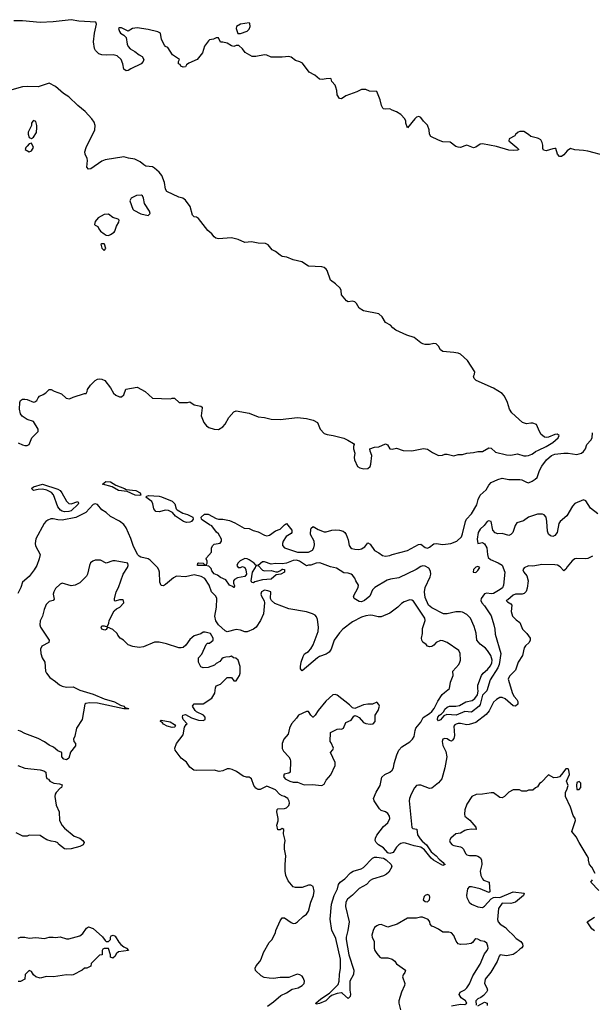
# Model space of a CAD drawing. Header units: inches. Extents: x 2386215 to 2556187, y 580866 to 760840.
# Tile 139 of 203: x 2485283 to 2490489, y 674080 to 683032. Entities that reach past the tile are written whole.
import ezdxf

# ---------------------------------------------------------------- set-up
doc = ezdxf.new("R2010")
doc.units = ezdxf.units.IN
doc.header["$MEASUREMENT"] = 0
for name, color, linetype in [('C4687', 7, 'Continuous'), ('C4688', 7, 'Continuous'), ('C4697', 7, 'Continuous'), ('C4698', 7, 'Continuous')]:
    doc.layers.add(name, color=color, linetype=linetype)

msp = doc.modelspace()

# ---------------------------------------------------------------- linework, layer by layer
at = {"layer": 'C4687', "color": 5}
for points, elevation in [([(2490000, 679309.1), (2489980.9, 679350), (2489950, 679363), (2489930, 679364.2), (2489890, 679357), (2489855.3, 679370), (2489757.6, 679457.6), (2489738, 679490), (2489717, 679550), (2489690, 679608.7), (2489670, 679633.2), (2489590, 679682.7), (2489434, 679750), (2489414, 679770), (2489408, 679790), (2489419, 679810), (2489422, 679830), (2489353.4, 679933.4), (2489290, 679989.2), (2489270, 679999.3), (2489266.3, 680000)], 40), ([(2485270, 679184), (2485310, 679164.9), (2485330, 679160.7), (2485350, 679160.7), (2485368.7, 679170), (2485393.2, 679230), (2485450, 679286.8), (2485452, 679310), (2485410, 679377.2), (2485350, 679396.2), (2485306.5, 679426.5), (2485289.7, 679449.7), (2485282, 679490), (2485283.7, 679550), (2485290, 679570.7), (2485310, 679580.5), (2485330, 679581.3), (2485350, 679578.7), (2485410, 679555.3), (2485421.7, 679558.3), (2485438.4, 679570), (2485450, 679593.4), (2485464.5, 679610), (2485497.2, 679622.8), (2485521.5, 679638.5), (2485550, 679670.7), (2485570, 679670.5), (2485595.3, 679655.3), (2485664.7, 679630), (2485704.7, 679590), (2485735.1, 679584.9), (2485770, 679601), (2485872, 679632), (2485888, 679632), (2485898, 679650), (2485899, 679670), (2485926, 679710), (2485969.6, 679750.4), (2485990, 679762), (2486010, 679765.5), (2486030, 679763), (2486056, 679750), (2486110, 679684.7), (2486137.3, 679637.3), (2486158, 679618), (2486190, 679602), (2486210, 679604), (2486230, 679621), (2486247, 679673), (2486350, 679690.5), (2486424, 679650), (2486491.3, 679591.3), (2486654, 679586), (2486670, 679592), (2486690, 679592), (2486732.7, 679552.7), (2486810, 679551), (2486830, 679558), (2486870.8, 679530.8), (2486930, 679518.8), (2486941, 679510), (2486942, 679502), (2486932.7, 679430), (2486957, 679370), (2486980.4, 679340.4), (2487003.8, 679323.8), (2487050, 679308.4), (2487090, 679306), (2487129.4, 679330), (2487150, 679354), (2487184.1, 679415.9), (2487230, 679466), (2487250, 679476), (2487370, 679454.9), (2487450, 679419.5), (2487510, 679415.3), (2487570, 679400.9), (2487650, 679395.4), (2487810, 679414.7), (2487890, 679405.7), (2487951.3, 679390), (2487990, 679370.6), (2488016.5, 679310), (2488050.7, 679270), (2488079.4, 679259.4), (2488132.3, 679252.3), (2488230, 679226), (2488266, 679210), (2488318, 679178), (2488324.7, 679170), (2488318, 679150), (2488318, 679130), (2488331, 679090), (2488322.8, 679050), (2488326.8, 679030), (2488356, 678970), (2488376.3, 678956.3), (2488412.5, 678947.5), (2488450, 678951), (2488469, 678970), (2488477.2, 678990), (2488484, 679070), (2488468.7, 679110), (2488468, 679130), (2488510, 679146), (2488550, 679147.3), (2488610, 679174.8), (2488626.8, 679166.8), (2488650, 679131.3), (2488670, 679126), (2488710, 679136), (2488770, 679114.8), (2488850, 679110.6), (2488953.4, 679133.4), (2488990, 679126.8), (2489036.8, 679096.8), (2489090.7, 679070.7), (2489126.3, 679073.7), (2489150, 679082.8), (2489170, 679082.8), (2489230, 679067.3), (2489270, 679078), (2489310, 679078), (2489350, 679090.8), (2489410, 679096), (2489450, 679106), (2489490, 679106), (2489550, 679138.8), (2489570, 679136), (2489610, 679100.7), (2489710, 679075.3), (2489750, 679071.7), (2489810, 679083.7), (2489867, 679067), (2489886.9, 679066.9), (2489910.7, 679069.3), (2489938.6, 679081.4), (2489956, 679090), (2489973.6, 679106.4), (2490000, 679118.4)], 40), ([(2490000, 678535.7), (2489990, 678535.7), (2489910.3, 678510), (2489863.1, 678476.9), (2489803.8, 678456.2), (2489787.4, 678432.6), (2489766.4, 678370), (2489750, 678349.8), (2489730, 678343.5), (2489670, 678361.7), (2489630, 678356.8), (2489605.8, 678365.8), (2489586.3, 678390), (2489569.4, 678469.4), (2489550, 678476.3), (2489534.8, 678470), (2489505.9, 678434.1), (2489470, 678399.7), (2489450.2, 678370), (2489441.6, 678310), (2489449.1, 678269.1), (2489490, 678278), (2489510, 678266.5), (2489530.8, 678230), (2489536.1, 678170), (2489542.9, 678142.9), (2489563.2, 678123.2), (2489634.7, 678094.7), (2489670, 678073.4), (2489694, 678010), (2489682.5, 677890), (2489672.7, 677867.3), (2489651.8, 677850), (2489590, 677815.9), (2489570, 677811.5), (2489530, 677816.8), (2489508.8, 677811.2), (2489479.5, 677770), (2489477, 677750), (2489484.6, 677730), (2489510, 677701.3), (2489570, 677613.2), (2489595.4, 677530), (2489603.4, 677490), (2489604.9, 677444.9), (2489659.1, 677270), (2489643.7, 677170), (2489630, 677138.5), (2489560.8, 677030), (2489530.6, 676930), (2489490.3, 676889.7), (2489470, 676806), (2489462, 676790), (2489390, 676737.2), (2489330, 676740.9), (2489251.3, 676710), (2489165.8, 676714.2), (2489138, 676702), (2489110, 676666), (2489090, 676656), (2489082.4, 676670), (2489083.5, 676690), (2489100.5, 676710), (2489119.6, 676720.4), (2489138.5, 676741.5), (2489150, 676764.4), (2489170, 676782.6), (2489190, 676791.1), (2489250, 676791), (2489282, 676798), (2489340.9, 676830), (2489398.6, 676841.4), (2489420.7, 676859.3), (2489445.3, 676894.7), (2489452.1, 676927.9), (2489448, 676950), (2489450, 676981), (2489482.4, 677070), (2489496.1, 677090), (2489536, 677124), (2489564.2, 677155.8), (2489576.6, 677183.4), (2489578.7, 677210), (2489566.4, 677250), (2489537.2, 677297.2), (2489518.5, 677318.5), (2489470, 677353.2), (2489439.9, 677390), (2489432.9, 677452.9), (2489415.2, 677515.2), (2489381.5, 677590), (2489350, 677623.6), (2489310, 677645.9), (2489290, 677647.9), (2489250, 677647.1), (2489170, 677628.6), (2489137, 677630), (2489030, 677683.8), (2489001.4, 677710), (2488970, 677778.9), (2488964.2, 677830), (2488969.3, 677870.7), (2489014.6, 677965.4), (2489020.4, 677990), (2489018.8, 678018.8), (2489004.6, 678044.6), (2488970, 678063.7), (2488950, 678066.3), (2488930, 678060.2), (2488886.5, 678033.5), (2488730, 677956.1), (2488654.5, 677945.5), (2488623.7, 677936.3), (2488513, 677870), (2488492.1, 677847.9), (2488465.5, 677790), (2488418.4, 677750), (2488390, 677740.4), (2488370, 677743.1), (2488325.1, 677770), (2488317.4, 677790), (2488360.5, 677870), (2488364.5, 677890), (2488339.3, 677930), (2488330, 677955.3), (2488310, 677982), (2488298, 677990), (2488270, 677999), (2488230, 678004), (2488164.7, 678044.7), (2488110, 678058), (2488012.5, 678092.5), (2487978, 678090), (2487930, 678073.3), (2487910, 678073.3), (2487890, 678066), (2487826, 678110), (2487798.6, 678118.6), (2487770, 678115.9), (2487710, 678091.5), (2487670, 678084), (2487610, 678086.6), (2487570, 678080.5), (2487510, 678103), (2487490, 678103.6), (2487451, 678070), (2487490, 678028.2), (2487510, 678020.5), (2487570, 678023), (2487610.7, 678010.7), (2487630, 678013), (2487655.6, 678024.4), (2487670, 678037.3), (2487676.8, 678036.8), (2487691.8, 678031.8), (2487690.2, 678010), (2487657.3, 677990), (2487615.4, 677984.6), (2487570, 677944.4), (2487490, 677939), (2487420.4, 677919.6), (2487410, 677911.6), (2487394.8, 677914.8), (2487387.8, 677930), (2487400.7, 678010), (2487427.6, 678050), (2487430, 678062), (2487446, 678070), (2487430, 678072.3), (2487414.5, 678090), (2487370, 678120.5), (2487350, 678129.6), (2487330, 678132), (2487288.4, 678111.6), (2487266.8, 678090), (2487256, 678070), (2487270, 678051.3), (2487290, 678051), (2487310, 678060.7), (2487330, 678050.6), (2487340.5, 678030), (2487344, 677990), (2487330.4, 677969.6), (2487263.1, 677956.9), (2487236.7, 677943.3), (2487228, 677930), (2487227.5, 677907.5), (2487234.8, 677885.2), (2487234, 677870), (2487230, 677869.4), (2487219.5, 677879.5), (2487189.7, 677890), (2487158.9, 677938.9), (2487110, 677961.3), (2487082.3, 677982.3), (2487050, 677992.7), (2487030, 678021.2), (2487022.9, 678042.9), (2487002.5, 678062.5), (2486970, 678069.7), (2486901.2, 678070), (2486902, 678090), (2486910, 678093.4), (2486950.9, 678090.9), (2486970, 678072), (2486980.4, 678079.6), (2486988, 678090), (2486988.7, 678110), (2486978, 678130), (2486980.4, 678139.6), (2487026, 678190), (2487028, 678230), (2487038, 678250), (2487050, 678262), (2487107.3, 678272.7), (2487118, 678290), (2487118, 678310), (2487090, 678358), (2487073.2, 678373.2), (2487029.2, 678430), (2487010, 678438), (2486943.4, 678483.4), (2486937.4, 678490), (2486934.2, 678510), (2486964.9, 678535.1), (2486996, 678536), (2487070, 678496.1), (2487090, 678490.3), (2487130, 678491.1), (2487190, 678478.5), (2487237.9, 678457.9), (2487324.7, 678410), (2487370, 678404.9), (2487406.8, 678386.8), (2487450, 678376.5), (2487510, 678344.6), (2487530, 678339.5), (2487554.9, 678345.1), (2487610, 678386), (2487650, 678398.8), (2487690, 678438.8), (2487710, 678451.3), (2487756.4, 678390), (2487758, 678370), (2487750, 678359.3), (2487705.8, 678334.2), (2487679.1, 678290), (2487673.4, 678270), (2487674, 678250), (2487691.3, 678230), (2487810, 678191.7), (2487910, 678191), (2487945.4, 678210), (2487958, 678230), (2487964, 678256), (2487962, 678290), (2487928, 678350), (2487930, 678402), (2487932.7, 678410), (2487950, 678424.9), (2487995.8, 678395.8), (2488050, 678376), (2488070, 678375.6), (2488122, 678390), (2488150, 678392.4), (2488192, 678390), (2488222.9, 678382.9), (2488240.5, 678370), (2488253, 678350), (2488270, 678302), (2488277.6, 678250), (2488291.5, 678231.5), (2488303.6, 678223.6), (2488330, 678216.5), (2488366, 678214), (2488390, 678219.5), (2488421.7, 678238.3), (2488450, 678274), (2488470, 678262), (2488510, 678206), (2488550, 678186), (2488580.5, 678160.5), (2488610, 678154), (2488650, 678160.7), (2488670, 678170.4), (2488810, 678205.5), (2488910, 678260.9), (2488930, 678263.7), (2488970, 678233.4), (2488990, 678227.5), (2489010, 678235.8), (2489050, 678265), (2489070, 678270.2), (2489130, 678259.2), (2489203.7, 678270), (2489258.7, 678290), (2489299.5, 678330), (2489310, 678356.3), (2489335, 678470), (2489345.2, 678490), (2489390, 678540.1), (2489440.4, 678619.6), (2489452.4, 678670), (2489470, 678707.5), (2489523.2, 678756.8), (2489550, 678799.7), (2489570, 678822.5), (2489630, 678852.4), (2489670, 678863.1), (2489730.1, 678850.1), (2489831.2, 678851.2), (2489850, 678847.1), (2489890, 678825.5), (2489910, 678822.3), (2489943.6, 678836.4), (2489970, 678853), (2489987, 678870), (2490000, 678905.5)], 20), ([(2490000, 678072.9), (2489950, 678063.5), (2489910, 678067.3), (2489870, 678049), (2489859.1, 678030), (2489867.7, 678010), (2489894.6, 677974.6), (2489905.7, 677930), (2489898, 677862), (2489886.9, 677833.1), (2489870, 677815.1), (2489850.5, 677809.5), (2489790, 677809.4), (2489770, 677799.6), (2489722.8, 677757.2), (2489707.3, 677750), (2489718, 677738), (2489750, 677721), (2489758.8, 677710), (2489750.4, 677650), (2489764.4, 677610), (2489796, 677576), (2489830.8, 677550), (2489853.4, 677490), (2489895.5, 677450), (2489923.8, 677410), (2489925.5, 677390), (2489916.3, 677370), (2489881.5, 677338.5), (2489870, 677321.2), (2489853.7, 677250), (2489815.1, 677190), (2489790, 677118.4), (2489737, 677063), (2489725, 677035), (2489765.3, 676905.3), (2489778.6, 676878.6), (2489802.9, 676850), (2489812, 676832), (2489811.8, 676810), (2489790, 676789.8), (2489770, 676794.4), (2489697.6, 676857.6), (2489670, 676869.4), (2489650, 676867.8), (2489618.3, 676850), (2489590, 676827.1), (2489550.6, 676749.4), (2489524.4, 676715.6), (2489430, 676641.1), (2489370, 676623.5), (2489350, 676621.6), (2489290, 676633), (2489270, 676632.7), (2489251.8, 676628.2), (2489240.4, 676619.6), (2489231.8, 676608.2), (2489235.7, 676524.3), (2489230, 676495.1), (2489219.7, 676480.3), (2489210, 676471.5), (2489190, 676478), (2489170, 676492.2), (2489150, 676497.2), (2489130.3, 676489.7), (2489123.2, 676470), (2489130, 676434), (2489157.2, 676377.2), (2489168.1, 676330), (2489150.1, 676229.9), (2489120.2, 676130), (2489090, 676093.5), (2489030, 676046.3), (2489010, 676041.8), (2488930, 676070.9), (2488910, 676073.5), (2488890, 676069.6), (2488872.1, 676047.9), (2488841.5, 675990), (2488826.2, 675950), (2488823.9, 675930), (2488847.3, 675687.3), (2488858.4, 675678.4), (2488892.8, 675672.8), (2488901.4, 675621.4), (2488923.6, 675583.6), (2488941.9, 675561.9), (2488982.6, 675530), (2489025.3, 675465.3), (2489070.3, 675430), (2489098, 675398), (2489134.6, 675370), (2489139, 675359), (2489150.3, 675350), (2489130, 675343.1), (2489045.3, 675390), (2489023.4, 675410), (2488963, 675483), (2488930, 675507.9), (2488870, 675519.4), (2488790, 675546.2), (2488770, 675548.2), (2488750, 675542.7), (2488730, 675530.5), (2488710, 675509.8), (2488679.5, 675460.5), (2488650, 675451), (2488630, 675457.5), (2488590, 675501.5), (2488544.9, 675530), (2488525.4, 675550), (2488515.5, 675570), (2488517, 675590), (2488530, 675618.5), (2488590, 675697.3), (2488630, 675730.7), (2488648, 675770), (2488645.7, 675790), (2488630, 675815.4), (2488610, 675829.7), (2488570, 675843), (2488555.8, 675855.8), (2488506.2, 675930), (2488501.4, 675950), (2488522.9, 676010), (2488559.8, 676070), (2488575.5, 676144.5), (2488601.6, 676170), (2488650, 676190.3), (2488671.1, 676210), (2488680.5, 676230), (2488686.6, 676270), (2488711.1, 676348.9), (2488731.5, 676390), (2488757.8, 676422.2), (2488830, 676465.2), (2488855.6, 676490), (2488870, 676514.4), (2488877.7, 676570), (2488885.7, 676590), (2488930, 676644.7), (2488951.7, 676688.3), (2489010, 676722.8), (2489030, 676741.9), (2489052.2, 676770), (2489085.2, 676834.8), (2489124.5, 676895.5), (2489144.3, 676915.7), (2489191.5, 676950), (2489200.5, 677010), (2489223.6, 677070), (2489222.7, 677110), (2489274.5, 677170), (2489285.6, 677190), (2489289.6, 677210), (2489287, 677270), (2489275.9, 677295.9), (2489170, 677369.4), (2489130, 677384.5), (2489110, 677386.6), (2489071, 677370), (2489050, 677345.2), (2489030, 677334), (2489010, 677329.4), (2488990, 677335.3), (2488979, 677350), (2488950, 677372.3), (2488939.7, 677390), (2488935.4, 677410), (2488944.2, 677450), (2488944.4, 677495.6), (2488969.6, 677570), (2488966, 677590), (2488863.8, 677743.8), (2488850, 677755.1), (2488830, 677756.9), (2488780.3, 677739.7), (2488755.8, 677724.2), (2488720.4, 677690), (2488650, 677636.4), (2488570, 677603.1), (2488541.4, 677601.4), (2488495.4, 677615.4), (2488470, 677618), (2488430, 677612.3), (2488390, 677598.7), (2488310, 677556.5), (2488221.5, 677490), (2488190, 677455.8), (2488142.5, 677390), (2488115.1, 677310), (2488097.8, 677282.2), (2488070, 677262), (2488010, 677241.8), (2487990, 677229.8), (2487850, 677113), (2487837.2, 677130), (2487836.5, 677150), (2487842, 677190), (2487859.3, 677240.7), (2487873.1, 677266.9), (2487910, 677288.5), (2487930, 677310.8), (2487950, 677347.3), (2487996.9, 677470), (2488001.3, 677510), (2487990, 677579), (2487982.1, 677602.1), (2487970, 677618), (2487946.6, 677630), (2487890, 677647), (2487730, 677676.2), (2487604.4, 677724.4), (2487574, 677750), (2487564, 677770), (2487566, 677830), (2487540.4, 677840.4), (2487510, 677844), (2487481, 677830), (2487476, 677810), (2487481, 677790), (2487506.6, 677746.6), (2487510.5, 677730.5), (2487498.8, 677630), (2487471.2, 677570), (2487431.9, 677508.1), (2487408, 677490), (2487350, 677466.6), (2487330, 677466.7), (2487290, 677480.9), (2487250, 677486), (2487170, 677466.2), (2487150, 677474.7), (2487090, 677528.8), (2487065.9, 677565.9), (2487057.6, 677610), (2487072, 677690), (2487076, 677770), (2487067.9, 677790), (2487025.8, 677830), (2487004.9, 677890), (2486965.7, 677950), (2486932.2, 677970), (2486870, 677984), (2486790, 677967.2), (2486710, 677972.4), (2486682, 677958), (2486610, 677895.8), (2486590, 677884.2), (2486570, 677886.6), (2486556.9, 677916.9), (2486555.5, 678010), (2486548.5, 678030), (2486535.4, 678050), (2486470, 678116.9), (2486450, 678130.3), (2486385.3, 678145.3), (2486370, 678153.9), (2486355.7, 678170), (2486315, 678250), (2486294.5, 678314.5), (2486250, 678412.2), (2486230, 678442.4), (2486190, 678471.6), (2486110, 678514), (2486069.8, 678549.8), (2486030, 678574.5), (2485990, 678623.6), (2485970, 678631), (2485950, 678623.1), (2485883.7, 678550), (2485794.7, 678505.3), (2485670, 678481.5), (2485630, 678483.2), (2485586.2, 678493.8), (2485567.4, 678492.6), (2485538.5, 678481.5), (2485520.9, 678470), (2485505.8, 678450), (2485428.8, 678311.2), (2485423.1, 678270), (2485427.7, 678247.7), (2485470.5, 678170), (2485461.6, 678130), (2485438.4, 678070), (2485415.8, 678030), (2485370, 677969.6), (2485310, 677917.2), (2485294.9, 677870), (2485266.3, 677813.7)], 40), ([(2487535.7, 674064.3), (2487590, 674102.3), (2487658.8, 674161.2), (2487710, 674184.9), (2487761.4, 674218.6), (2487816, 674230), (2487852.3, 674250), (2487871.1, 674268.9), (2487874, 674290), (2487860.9, 674320.9), (2487850, 674335.3), (2487829.3, 674349.3), (2487810, 674354), (2487790, 674349.4), (2487730, 674325.1), (2487650, 674322.7), (2487590, 674314), (2487550, 674317.6), (2487504.7, 674324.7), (2487477.7, 674337.7), (2487428.6, 674388.6), (2487423.6, 674410), (2487431.8, 674430), (2487467, 674470), (2487478, 674490), (2487500.9, 674550), (2487550, 674641), (2487577.2, 674670), (2487589.2, 674690), (2487609, 674730), (2487612.3, 674750), (2487650, 674838.8), (2487670, 674867.3), (2487690, 674866.8), (2487750, 674822.8), (2487770, 674814), (2487790, 674818), (2487810, 674828.4), (2487861.3, 674878.7), (2487890, 674900.5), (2487910, 674927.3), (2487931, 675009), (2487955.1, 675070), (2487959.1, 675110), (2487951.1, 675151.1), (2487930, 675162.9), (2487910, 675161.6), (2487850, 675140.7), (2487790, 675142.7), (2487770, 675149.2), (2487722.7, 675202.7), (2487702.7, 675250), (2487696, 675290), (2487696, 675350), (2487702.9, 675430), (2487689.6, 675490), (2487689.5, 675530.5), (2487696, 675570), (2487682, 675630), (2487686, 675670), (2487670, 675678), (2487650, 675666), (2487630, 675666), (2487621.2, 675710), (2487632, 675748), (2487632.1, 675767.9), (2487621.2, 675830), (2487624, 675850), (2487630, 675856), (2487690, 675858.8), (2487710, 675867.3), (2487730, 675886.8), (2487736.3, 675910), (2487734.5, 675925.5), (2487720.5, 675950), (2487691.8, 675970), (2487670, 675976), (2487648.8, 675988.8), (2487609.5, 676030), (2487530, 676064.5), (2487470, 676033.2), (2487450, 676033.2), (2487438.6, 676038.6), (2487430, 676044), (2487412.3, 676070), (2487390, 676128.7), (2487379.5, 676139.5), (2487370, 676145.2), (2487345.6, 676145.6), (2487313.6, 676153.6), (2487255.5, 676195.5), (2487215.5, 676215.5), (2487190, 676221.2), (2487170, 676219.3), (2487130, 676203.7), (2487097.2, 676197.2), (2487050, 676209.2), (2486890, 676205.2), (2486868, 676210), (2486830, 676235.3), (2486800.2, 676280.2), (2486750, 676318), (2486695.3, 676390), (2486694, 676410), (2486709.2, 676450), (2486768.7, 676530), (2486781.2, 676598.8), (2486796.4, 676623.6), (2486806, 676630), (2486769.3, 676669.3), (2486764, 676690), (2486768, 676710), (2486790, 676716), (2486844, 676684), (2486910, 676664), (2486950, 676658.8), (2486968.7, 676670), (2486968.7, 676690), (2486955.3, 676710), (2486890, 676739), (2486879, 676750), (2486855.3, 676790), (2486860.2, 676799.8), (2486870, 676812), (2486950, 676812), (2487030, 676864.7), (2487058, 676910), (2487063.1, 676956.9), (2487070, 676974), (2487110, 676992), (2487170, 677051.3), (2487210, 677052), (2487230, 677022), (2487250, 677022), (2487282, 677070), (2487288, 677090), (2487288.7, 677150), (2487268.4, 677208.4), (2487247.3, 677227.3), (2487228.4, 677228.4), (2487210, 677246), (2487190, 677238), (2487156.4, 677236.4), (2487134, 677230), (2487119.6, 677220.4), (2487103.6, 677196.4), (2487070, 677178), (2487055.3, 677164.7), (2486996.9, 677143.1), (2486950, 677139), (2486928.9, 677148.9), (2486909, 677190), (2486908.7, 677230), (2486938, 677262), (2486978, 677350), (2486990, 677362), (2487010, 677364.7), (2487042, 677390), (2487041.2, 677410), (2487019, 677450), (2486970, 677464), (2486950, 677462), (2486930, 677448.7), (2486870, 677428.7), (2486850, 677415.3), (2486830, 677395.3), (2486794.2, 677345.8), (2486770, 677323.7), (2486750, 677319.5), (2486730, 677322), (2486616.6, 677356.6), (2486550, 677372.7), (2486530, 677373.2), (2486507.5, 677372.5), (2486410, 677329.3), (2486370, 677325.2), (2486312.1, 677332.1), (2486269.6, 677349.6), (2486228, 677390), (2486198, 677410), (2486174.6, 677434.6), (2486168, 677450), (2486130, 677488), (2486110, 677498), (2486090, 677506), (2486078, 677502), (2486070, 677486), (2486058, 677482), (2486029.2, 677490), (2486024, 677510), (2486030, 677522), (2486050, 677522), (2486070, 677514), (2486082, 677518), (2486094.6, 677545.4), (2486095.3, 677570), (2486142, 677658), (2486163.7, 677676.3), (2486194, 677690), (2486228.7, 677730), (2486228, 677750), (2486217.2, 677757.2), (2486190, 677757.2), (2486150, 677744), (2486145.2, 677750), (2486146.3, 677766.3), (2486161.6, 677830), (2486182.4, 677870), (2486225.4, 677990), (2486262.7, 678050), (2486269, 678070), (2486266, 678090), (2486150, 678111.3), (2486130, 678111.2), (2486070, 678092), (2486017, 678117), (2485970, 678118.4), (2485947.3, 678110), (2485927.7, 678092.3), (2485916.4, 678070), (2485898.4, 677990), (2485890, 677973.2), (2485830, 677913.2), (2485788.1, 677891.9), (2485750, 677884.5), (2485670, 677909.5), (2485650, 677900.7), (2485610, 677859.5), (2485593.7, 677830), (2485588.7, 677810), (2485597.5, 677762.5), (2485588, 677752), (2485550, 677742), (2485525.2, 677714.8), (2485504.4, 677670), (2485489.2, 677610), (2485470, 677566), (2485465, 677530), (2485471.5, 677510), (2485552, 677390), (2485548, 677370), (2485484.5, 677335.5), (2485471.8, 677310), (2485476.9, 677270), (2485489, 677230), (2485510.5, 677189.5), (2485518.8, 677110), (2485527.3, 677090), (2485557, 677050), (2485610, 677016.2), (2485645.8, 676985.8), (2485670, 676973.3), (2485710, 676963.3), (2485770, 676964.8), (2485781, 676961), (2485830, 676936.8), (2485950, 676899.2), (2486050, 676855.9), (2486146, 676830), (2486200.6, 676800.6), (2486230.4, 676790), (2486239.5, 676779.5), (2486274.8, 676770), (2486273.2, 676766.8), (2486230, 676765.8), (2485990, 676818.5), (2485918.4, 676821.6), (2485884.2, 676815.8), (2485876.3, 676810), (2485850.3, 676670), (2485800.4, 676590), (2485783.5, 676516.5), (2485772, 676490), (2485774, 676470), (2485791.6, 676451.6), (2485792, 676430), (2485746.4, 676373.6), (2485730, 676318), (2485710, 676302), (2485686, 676310), (2485666, 676330), (2485666, 676370), (2485630, 676384), (2485590, 676417.2), (2485550, 676436), (2485510, 676466.6), (2485450, 676495.1), (2485330, 676542), (2485290, 676564.5), (2485270, 676569.6)], 60), ([(2485266.8, 676250), (2485330, 676226), (2485470, 676210.6), (2485502.8, 676202.8), (2485522, 676190), (2485524.7, 676150), (2485530, 676134), (2485546, 676126), (2485558, 676110), (2485594, 676090), (2485644.7, 676084.7), (2485670, 676074), (2485662, 676050), (2485650, 676044), (2485615.2, 676004.8), (2485606.8, 675990), (2485604, 675970), (2485614, 675890), (2485641.3, 675830), (2485644.9, 675750), (2485670, 675706), (2485690, 675682.8), (2485778, 675610), (2485830, 675590.5), (2485858.8, 675570), (2485870.8, 675550), (2485860.7, 675530), (2485830, 675515.1), (2485750, 675492.3), (2485710, 675489), (2485690, 675494), (2485637.2, 675537.2), (2485630, 675548), (2485610, 675558), (2485570, 675562), (2485530, 675575.3), (2485490, 675598), (2485470, 675615.3), (2485370, 675618), (2485350, 675608), (2485311.6, 675608.4), (2485250, 675639.5)], 60), ([(2490000, 676073), (2489990, 676058), (2489971.6, 676048.4), (2489950, 676026), (2489910, 676028), (2489890, 676018), (2489850, 676018), (2489828.4, 676028.4), (2489770, 676028.7), (2489730, 676009), (2489690, 675969.2), (2489670, 675957.2), (2489650, 675961.2), (2489590, 676001.2), (2489570, 676002.7), (2489490, 675989.2), (2489432.7, 675987.3), (2489394, 675970), (2489350, 675898), (2489330, 675848), (2489326, 675810), (2489331, 675790), (2489374.6, 675754.6), (2489430.8, 675690), (2489432, 675670), (2489392.9, 675672.9), (2489350, 675667), (2489330, 675660.9), (2489290, 675637.2), (2489250, 675629.3), (2489202.8, 675590), (2489190.7, 675570), (2489196.3, 675550), (2489216, 675530), (2489230, 675523), (2489290, 675512.7), (2489304.2, 675504.2), (2489318, 675490), (2489336.3, 675450), (2489350, 675439.3), (2489373.7, 675433.7), (2489430, 675433.4), (2489447.9, 675427.9), (2489471.5, 675411.5), (2489483.1, 675390), (2489485.5, 675350), (2489470.6, 675290), (2489477.1, 675250), (2489490, 675220.7), (2489500.7, 675210), (2489550.4, 675190.4), (2489556.3, 675103.7), (2489550, 675095.3), (2489470, 675129.6), (2489390.7, 675149.3), (2489370, 675149), (2489354.8, 675130), (2489346.7, 675070), (2489348.5, 675050), (2489370.3, 675010), (2489390, 674991.8), (2489450, 674966), (2489490, 674961.3), (2489510, 674972.7), (2489570, 675039.1), (2489590, 675051), (2489610, 675054), (2489650, 675050.6), (2489770, 675102.8), (2489871.3, 675090), (2489864.7, 675070), (2489790, 675009.2), (2489750, 674997), (2489670, 674999), (2489636.4, 674950), (2489627.4, 674850), (2489633.7, 674830), (2489650.5, 674810), (2489699.5, 674779.5), (2489723.1, 674750), (2489769.3, 674709.3), (2489797.4, 674677.4), (2489840.5, 674650), (2489853.4, 674630), (2489858.8, 674610), (2489847.9, 674592.1), (2489830, 674582.7), (2489796.3, 674550), (2489770, 674534), (2489710, 674521.2), (2489651.6, 674528.4), (2489642, 674518), (2489624.2, 674470), (2489567.3, 674372.7), (2489515.8, 674310), (2489510.5, 674270), (2489530.4, 674230), (2489535.5, 674210), (2489527.3, 674190), (2489499.3, 674160.7), (2489477.3, 674142.7), (2489450, 674128.7), (2489431.3, 674110), (2489432, 674072)], 60), ([(2489210, 674066.8), (2489290, 674081), (2489330, 674078), (2489348, 674090), (2489335.3, 674110), (2489298, 674138), (2489278, 674170), (2489288, 674190), (2489330, 674211), (2489350, 674231), (2489374.2, 674265.8), (2489401.8, 674338.2), (2489470, 674444.9), (2489510, 674538.8), (2489534, 674570), (2489541.2, 674590), (2489540.7, 674610), (2489530, 674635.6), (2489510, 674649.5), (2489476.4, 674656.4), (2489450, 674671.5), (2489430, 674675.1), (2489421, 674670), (2489399, 674641), (2489386.6, 674633.4), (2489350, 674626.3), (2489290, 674624.5), (2489270, 674629.3), (2489252.9, 674652.9), (2489230, 674705.2), (2489210, 674729.4), (2489183.8, 674736.2), (2489130, 674737.2), (2489090, 674764), (2489050, 674784), (2489030, 674789), (2489015.3, 674810), (2489013.2, 674830), (2488997.2, 674850), (2488946.8, 674873.2), (2488926.4, 674873.6), (2488890, 674862), (2488810, 674862), (2488714, 674810), (2488650, 674786), (2488630, 674782.7), (2488570, 674805.2), (2488550, 674801.2), (2488530, 674794), (2488510, 674779), (2488496.3, 674750), (2488486, 674710), (2488488, 674690), (2488505.5, 674650), (2488504.9, 674590), (2488510.8, 674570), (2488530, 674541), (2488558, 674510), (2488570, 674502.8), (2488630, 674502.8), (2488670, 674491), (2488693.4, 674473.4), (2488710, 674446.8), (2488791, 674390), (2488786, 674370), (2488770.6, 674349.4), (2488764, 674330), (2488784, 674270), (2488780.7, 674250), (2488754, 674190), (2488730.8, 674110), (2488730.7, 674090), (2488744.7, 674030)], 60), ([(2485270, 674682), (2485290, 674691.3), (2485330, 674691), (2485370, 674681), (2485430, 674686), (2485510, 674678.8), (2485550, 674691.3), (2485588.9, 674691.1), (2485610, 674686), (2485650, 674694.8), (2485710, 674674.8), (2485730, 674674.8), (2485830, 674701), (2485856.6, 674723.4), (2485890, 674771), (2485910, 674782.8), (2485950.4, 674770.4), (2486034.8, 674694.8), (2486059.6, 674659.6), (2486070, 674652), (2486090, 674652), (2486108, 674670), (2486108, 674690), (2486116.4, 674703.6), (2486132, 674710), (2486150, 674698), (2486184.5, 674644.5), (2486203.5, 674623.5), (2486230, 674602), (2486254, 674590), (2486271.3, 674570), (2486182.5, 674557.5), (2486159.8, 674540.2), (2486150, 674518), (2486130, 674498), (2486108.7, 674510), (2486108.4, 674528.4), (2486090, 674586), (2486050, 674586), (2486038, 674582), (2486034, 674570), (2486034, 674530), (2486010, 674528), (2485990, 674508.7), (2485932, 674450), (2485930, 674428), (2485894, 674410), (2485871.3, 674408.7), (2485852, 674390), (2485770, 674349.2), (2485750, 674345.2), (2485709.1, 674349.1), (2485590, 674329.2), (2485526.8, 674333.2), (2485470, 674319), (2485429.1, 674329.1), (2485408.7, 674348.7), (2485390, 674378), (2485370, 674386), (2485334, 674350), (2485330, 674308), (2485290, 674288.7), (2485270, 674288)], 60), ([(2489450, 674066), (2489510, 674098), (2489532, 674090), (2489534.8, 674070)], 60)]:
    msp.add_lwpolyline(points, dxfattribs=dict(at, elevation=elevation))
for points, elevation in [([(2485750, 678630.2), (2485810.8, 678650), (2485816.5, 678636.5), (2485814, 678626), (2485750, 678566.6), (2485730, 678560.6), (2485690, 678558.5), (2485670, 678562.9), (2485652.9, 678572.9), (2485630, 678602.7), (2485590.7, 678710.7), (2485572.7, 678732.7), (2485560.3, 678740.3), (2485530, 678754.7), (2485490, 678762), (2485450, 678760.5), (2485410, 678749.7), (2485389.2, 678770), (2485410, 678785.5), (2485490, 678808.5), (2485630, 678764.1), (2485650, 678750.2), (2485665.6, 678730), (2485710, 678654.9), (2485730, 678634)], 20), ([(2486370, 678705.1), (2486333.2, 678710), (2486261.3, 678741.3), (2486181.6, 678750), (2486123.5, 678783.5), (2486037.6, 678810), (2486067.7, 678832.3), (2486107.7, 678830), (2486158.7, 678798.7), (2486237.3, 678770), (2486250, 678760.5), (2486338, 678750), (2486379.1, 678730), (2486386, 678710)], 20), ([(2486800.8, 678460.8), (2486771.3, 678470), (2486698.8, 678518.8), (2486671.1, 678551.1), (2486637.2, 678570), (2486610, 678570.9), (2486550, 678556.4), (2486521.8, 678561.8), (2486504, 678584), (2486494, 678630), (2486484.8, 678650), (2486429.3, 678690.7), (2486440.1, 678699.9), (2486455.6, 678704.4), (2486550, 678698.2), (2486573.6, 678693.6), (2486670, 678655), (2486692.9, 678630), (2486704.5, 678584.5), (2486714.6, 678574.6), (2486765.5, 678545.5), (2486810, 678532.6), (2486856, 678510), (2486861.8, 678490), (2486845.3, 678470), (2486830, 678463.7)], 20), ([(2489450, 678059), (2489430, 678052.7), (2489410, 678033.2), (2489406, 678010), (2489430, 678005.5), (2489450, 678022.8), (2489468, 678050)], 20), ([(2488150, 676896), (2488130, 676893.2), (2488065.2, 676834.8), (2487997.3, 676750), (2487970, 676708), (2487952, 676690), (2487949.1, 676689.1), (2487930, 676708), (2487910, 676742), (2487890, 676741.2), (2487818.8, 676710), (2487799.6, 676680.4), (2487755.8, 676630), (2487737, 676590), (2487723.1, 676536.9), (2487686, 676490), (2487668.5, 676450), (2487670, 676404.7), (2487682.8, 676382.8), (2487730.6, 676330.6), (2487741, 676310), (2487744.7, 676290), (2487742, 676190), (2487730, 676182), (2487687.7, 676172.3), (2487682.8, 676150), (2487697.3, 676130), (2487738, 676110), (2487770, 676100.7), (2487810, 676098.8), (2487870, 676076), (2487941.2, 676078.8), (2488030, 676068.5), (2488050, 676080.7), (2488070, 676117.3), (2488113.6, 676166.4), (2488152.7, 676250), (2488150, 676278), (2488108, 676370), (2488130, 676394), (2488135.3, 676410), (2488116.4, 676456.4), (2488106, 676470), (2488108, 676550), (2488170, 676581), (2488190, 676584.7), (2488210, 676582), (2488228.4, 676591.6), (2488250, 676642), (2488297.2, 676662.8), (2488321.2, 676698.8), (2488330, 676704.7), (2488350, 676701), (2488370, 676686), (2488410, 676642), (2488430, 676633.4), (2488470, 676626), (2488498, 676630), (2488514, 676650), (2488515.3, 676710), (2488542, 676750), (2488555.3, 676790), (2488550, 676806), (2488530, 676826), (2488491.1, 676808.9), (2488449, 676809), (2488410, 676802), (2488330, 676768), (2488310, 676775.3), (2488282.7, 676802.7), (2488170, 676889.2)], 60), ([(2486670, 676598), (2486624, 676610), (2486590, 676627.3), (2486580.2, 676640.2), (2486563.7, 676650), (2486562, 676658), (2486570, 676664.7), (2486650, 676647.3), (2486690, 676624.7), (2486698.8, 676610), (2486690, 676599)], 60), ([(2488270, 674132.7), (2488219.3, 674179.3), (2488210, 674182.9), (2488170, 674176.9), (2488119.6, 674160.4), (2488097, 674143), (2488067, 674110), (2488010, 674086.2), (2487980.1, 674080.1), (2487976.2, 674090), (2488019.7, 674130), (2488099.4, 674180.6), (2488179.1, 674260.9), (2488188.4, 674290), (2488190.9, 674350), (2488199.8, 674410), (2488200.8, 674490), (2488157.1, 674677.1), (2488146.6, 674706.6), (2488120.7, 674750), (2488107.5, 674852.5), (2488117.3, 674990), (2488142.7, 675070), (2488173, 675130), (2488182, 675170), (2488197.4, 675190), (2488239.1, 675220.9), (2488290, 675275.4), (2488315.6, 675290), (2488389.1, 675310.9), (2488410, 675323.2), (2488491.6, 675408.4), (2488510, 675417.3), (2488530, 675419), (2488590, 675409.3), (2488614, 675394), (2488660.8, 675350), (2488666.9, 675330), (2488638.8, 675281.2), (2488617.4, 675262.6), (2488590, 675247.6), (2488490, 675217), (2488470, 675204.5), (2488437.6, 675170), (2488368.3, 675131.7), (2488310, 675070.8), (2488263.4, 675036.6), (2488247.9, 675010), (2488246.1, 674970), (2488279.5, 674830), (2488268.1, 674750), (2488252, 674690), (2488252.6, 674670), (2488276.8, 674530), (2488321.8, 674390), (2488317.8, 674350), (2488283.7, 674290), (2488284, 674210), (2488292.2, 674172.2), (2488287.3, 674150)], 40), ([(2488990, 675078), (2488970, 675068.7), (2488961.4, 675058.6), (2488951.3, 675030), (2488970, 675016), (2488990, 675011.3), (2489008.7, 675030), (2489012.9, 675052.9), (2489008.4, 675068.4)], 60)]:
    msp.add_lwpolyline(points, close=True, dxfattribs=dict(at, elevation=elevation))
at = {"layer": 'C4688', "color": 5}
for points, elevation in [([(2490000, 681950.3), (2489990, 681955.3), (2489929.3, 681969.3), (2489910, 681988), (2489865.4, 682014.6), (2489830, 682015.3), (2489814, 682010), (2489791.6, 681988.4), (2489784.7, 681975.3), (2489732.7, 681947.3), (2489732, 681930), (2489804.7, 681870), (2489822, 681850), (2489810, 681845.2), (2489770, 681841.6), (2489730, 681845.4), (2489618.7, 681878.7), (2489490, 681903.6), (2489470, 681900.7), (2489430, 681872), (2489410, 681865.6), (2489350, 681889.4), (2489330, 681886), (2489290.3, 681869.7), (2489270, 681872), (2489250, 681879.5), (2489198.4, 681918.4), (2489130, 681920.9), (2489090, 681935.1), (2489022, 681970), (2489008.7, 681990), (2489006, 682030), (2488991.8, 682071.8), (2488954, 682110), (2488930, 682142), (2488912.7, 682152.7), (2488890, 682144), (2488876, 682130), (2488810, 682048.7), (2488794, 682090), (2488793.2, 682110), (2488785.2, 682130), (2488749.5, 682169.5), (2488710, 682195.3), (2488670, 682208.7), (2488650, 682222), (2488610, 682219), (2488590, 682222), (2488586.3, 682226.3), (2488574, 682250), (2488562, 682302), (2488530, 682378), (2488463.1, 682383.1), (2488430, 682398), (2488390, 682398), (2488350, 682375.3), (2488250, 682339), (2488210, 682313.2), (2488190, 682314), (2488170, 682348), (2488167.2, 682387.2), (2488158, 682418), (2488150, 682435.3), (2488122, 682470), (2488114.6, 682494.6), (2488110, 682498), (2488070, 682495.3), (2488032.8, 682487.2), (2488009, 682490), (2487966.8, 682526.8), (2487914.2, 682554.2), (2487855.3, 682635.3), (2487830, 682649.5), (2487790, 682660.7), (2487750, 682691.8), (2487730, 682695.6), (2487670, 682689.6), (2487570, 682689.6), (2487530, 682709.4), (2487510, 682712.3), (2487430, 682695.6), (2487397, 682697), (2487333.6, 682733.6), (2487310, 682768), (2487276.4, 682796.4), (2487250, 682798), (2487230, 682788.7), (2487210, 682795.3), (2487170, 682819), (2487130, 682828.7), (2487110, 682828), (2487090, 682866), (2487070, 682868), (2487044.7, 682855.3), (2487010, 682848.7), (2486999.8, 682840.2), (2486964.7, 682790), (2486944.7, 682730), (2486898, 682670), (2486822.4, 682637.6), (2486798.8, 682621.2), (2486790, 682602), (2486770, 682599), (2486749, 682610), (2486743.1, 682623.1), (2486728, 682630), (2486726, 682650), (2486735.3, 682670), (2486671.2, 682711.2), (2486630, 682778), (2486609.1, 682789.1), (2486600.2, 682800.2), (2486572.9, 682852.9), (2486564, 682910), (2486540.5, 682920.5), (2486450, 682943.5), (2486350, 682956.2), (2486308.2, 682951.8), (2486270, 682928.7), (2486210, 682957.2), (2486190, 682959), (2486181, 682950), (2486190, 682924.7), (2486201, 682910), (2486231, 682891), (2486250.8, 682870.8), (2486259.1, 682810), (2486268.4, 682788.4), (2486287.2, 682767.2), (2486330, 682743.8), (2486370, 682710.7), (2486395.9, 682695.9), (2486410.8, 682670), (2486406.8, 682650), (2486387.3, 682630), (2486293.7, 682586.3), (2486270, 682569.4), (2486250, 682565.2), (2486230, 682582), (2486222, 682630), (2486204.5, 682670), (2486170, 682703.7), (2486131.6, 682711.6), (2486070, 682707.6), (2486030, 682712), (2486001.7, 682721.7), (2485972.7, 682750), (2485962.7, 682770), (2485954, 682830), (2485963, 682910), (2485980.5, 682990), (2485976, 683010), (2485822, 683018), (2485750, 683031.6), (2485588.8, 683011.2), (2485470, 683005.4), (2485310, 683021.9), (2485230, 683021.5)], 20), ([(2489266.3, 680000), (2489230, 680006.6), (2489130, 680016), (2489110, 680029), (2489090, 680062), (2489070, 680084), (2489050, 680089), (2489010, 680079), (2488970, 680079), (2488950, 680084), (2488930, 680094), (2488870, 680141.2), (2488803.2, 680163.2), (2488704, 680210), (2488675.3, 680230), (2488654, 680254), (2488610, 680279), (2488579.3, 680330), (2488550, 680357.2), (2488410, 680383.7), (2488369.3, 680410), (2488345.2, 680450), (2488330, 680465.2), (2488310, 680472.7), (2488270, 680466), (2488254.8, 680474.8), (2488209.2, 680530), (2488205.2, 680570), (2488197.2, 680590), (2488155.1, 680630), (2488110, 680662.7), (2488078, 680750), (2488070, 680763.7), (2488050, 680778.4), (2488030, 680784.5), (2487910, 680789.4), (2487848, 680830), (2487770, 680849.2), (2487712.1, 680872.1), (2487670, 680879.5), (2487650, 680889.4), (2487610, 680923.7), (2487579.6, 680939.6), (2487543.5, 680983.5), (2487516.8, 680996.8), (2487450, 681000.9), (2487390, 681011), (2487330, 681006.6), (2487270, 681031.8), (2487210, 681047), (2487090, 681040.7), (2487065.4, 681045.4), (2487050, 681057.2), (2487030, 681086), (2486994.9, 681114.9), (2486910, 681223.7), (2486890, 681236.2), (2486870, 681240.7), (2486854.2, 681254.2), (2486834.4, 681334.4), (2486790, 681389.4), (2486767.7, 681407.7), (2486730, 681418), (2486622, 681470), (2486608.2, 681490), (2486599.2, 681550), (2486574.1, 681614.1), (2486550, 681644), (2486510, 681680.5), (2486490, 681692.8), (2486430, 681701.3), (2486411, 681711), (2486379.6, 681739.6), (2486330, 681764.8), (2486271.5, 681771.5), (2486230, 681784.5), (2486061.2, 681758.8), (2486030, 681744.7), (2485930, 681677), (2485910, 681672.7), (2485895.1, 681690), (2485901.1, 681750), (2485896.9, 681770), (2485878.3, 681810), (2485876.9, 681830), (2485888.3, 681870), (2485966, 682030), (2485968.8, 682070), (2485959.1, 682099.1), (2485940.4, 682130), (2485877.4, 682197.4), (2485811.6, 682250), (2485730, 682329.2), (2485680.4, 682360.4), (2485610, 682423.7), (2485550, 682453.2), (2485450, 682421.3), (2485350, 682425.5), (2485310, 682420.3), (2485190, 682387.3)], 40)]:
    msp.add_lwpolyline(points, dxfattribs=dict(at, elevation=elevation))
for points, elevation in [([(2487370, 683002), (2487290, 682992.3), (2487254.8, 682970), (2487250.8, 682950), (2487266.4, 682906.4), (2487290, 682904.7), (2487350, 682926), (2487370, 682944.7), (2487377.2, 682970), (2487376.5, 682996.5)], 20), ([(2485410, 682114), (2485402, 682110), (2485392, 682090), (2485392, 682070), (2485361, 682010), (2485358.8, 681990), (2485370, 681962), (2485376.9, 681956.9), (2485390, 681951.3), (2485410, 681964.7), (2485435.5, 682004.5), (2485439, 682050), (2485439, 682070), (2485430, 682106)], 60), ([(2485390, 681908), (2485370, 681902), (2485350, 681882), (2485338, 681870), (2485332, 681850), (2485370, 681831.3), (2485390, 681838), (2485408.7, 681870)], 60), ([(2486390, 681436.2), (2486346.2, 681433.8), (2486298, 681410), (2486284.7, 681384.7), (2486311.3, 681310), (2486320.7, 681300.7), (2486385.8, 681265.8), (2486450, 681251.3), (2486468.7, 681270), (2486463.7, 681290), (2486419.4, 681359.4), (2486409.5, 681410), (2486399.3, 681430)], 60), ([(2486090, 681262.7), (2486050, 681259.3), (2485996, 681230), (2485970, 681198), (2485964.7, 681170), (2485970, 681162), (2485994, 681150), (2486002, 681130), (2486018, 681110), (2486050, 681084), (2486070, 681074), (2486090, 681070.7), (2486110, 681077.3), (2486140.9, 681099.1), (2486149.2, 681110), (2486164.5, 681155.5), (2486184, 681190), (2486188, 681210), (2486179, 681219), (2486130, 681234)], 60), ([(2486050, 680994), (2486026, 680994), (2486022, 680990), (2486030, 680954), (2486050, 680934), (2486066, 680950), (2486054, 680990)], 60)]:
    msp.add_lwpolyline(points, close=True, dxfattribs=dict(at, elevation=elevation))
at = {"layer": 'C4697', "color": 5}
for points, elevation in [([(2490000, 679118.4), (2490070, 679150.3), (2490130, 679186.2), (2490177.7, 679230), (2490189.4, 679250), (2490170, 679263.6), (2490150, 679260.5), (2490090, 679235.6), (2490070, 679232.3), (2490055.1, 679235.1), (2490022, 679262), (2490000, 679309.1)], 40), ([(2490000, 678905.5), (2490010, 678932.8), (2490030, 678971.1), (2490073.1, 679030), (2490118.4, 679070), (2490150, 679082.6), (2490231.1, 679091.1), (2490271.2, 679091.2), (2490350, 679079), (2490390, 679090.9), (2490410, 679106), (2490426.2, 679130), (2490440.5, 679170), (2490477, 679210), (2490487.3, 679230), (2490490, 679274.9)], 20), ([(2490540.2, 678540.2), (2490473.7, 678590), (2490430, 678657.2), (2490410, 678666.6), (2490330, 678631.8), (2490310.2, 678609.8), (2490258.5, 678521.5), (2490196.2, 678470), (2490185.8, 678450), (2490170.1, 678369.9), (2490150, 678342.6), (2490130, 678334.5), (2490110, 678337.7), (2490090, 678355.6), (2490082.3, 678382.3), (2490077.4, 678470), (2490070, 678509.2), (2490052.8, 678530), (2490035.6, 678535.6), (2490000, 678535.7)], 20), ([(2490490, 678154), (2490450, 678133.8), (2490430.8, 678129.2), (2490350, 678132.7), (2490330, 678129.1), (2490307.2, 678112.8), (2490261.8, 678058.2), (2490250, 678035.6), (2490230, 678020.9), (2490198.5, 678058.5), (2490171.9, 678071.9), (2490150, 678075.3), (2490030, 678078.5), (2490000, 678072.9)], 40), ([(2490515.3, 675270), (2490485.6, 675325.6), (2490464, 675350), (2490454, 675390), (2490454, 675410), (2490444, 675430), (2490369.7, 675549.7), (2490344, 675604), (2490302.7, 675650), (2490337.2, 675750), (2490333.2, 675770), (2490316.5, 675796.5), (2490291.7, 675871.7), (2490246, 675970), (2490245.2, 676010), (2490259, 676030), (2490269, 676070), (2490255.3, 676110), (2490281.2, 676170), (2490277.2, 676210), (2490270, 676222), (2490250, 676222), (2490210, 676168), (2490191, 676149), (2490170, 676142), (2490140.4, 676140.4), (2490090, 676166), (2490023.6, 676096.4), (2490010, 676088), (2490000, 676073)], 60), ([(2490550, 675116), (2490475.3, 675190), (2490490, 675211.3)], 60), ([(2490510, 674748.7), (2490486.3, 674766.3), (2490442, 674830), (2490510, 674870.8)], 60)]:
    msp.add_lwpolyline(points, dxfattribs=dict(at, elevation=elevation))
at = {"layer": 'C4697', "color": 5, "elevation": 60}
msp.add_lwpolyline([(2490370, 676106), (2490350, 676098), (2490344.7, 676070), (2490350, 676034), (2490370, 676034), (2490386, 676050), (2490386, 676090)], close=True, dxfattribs=at)
at = {"layer": 'C4698', "color": 5, "elevation": 20}
msp.add_lwpolyline([(2490610, 681794.3), (2490450, 681836.2), (2490410, 681843.6), (2490330, 681848.3), (2490290, 681860.5), (2490259.5, 681840.5), (2490230, 681803.5), (2490210, 681788), (2490190, 681786.6), (2490174, 681810), (2490159, 681859), (2490150, 681862), (2490130, 681858), (2490070, 681839.5), (2490046.6, 681846.6), (2490040.2, 681860.2), (2490040.9, 681890), (2490034.8, 681914.8), (2490020.2, 681940.2), (2490000, 681950.3)], dxfattribs=at)

doc.saveas('drawing.dxf')
